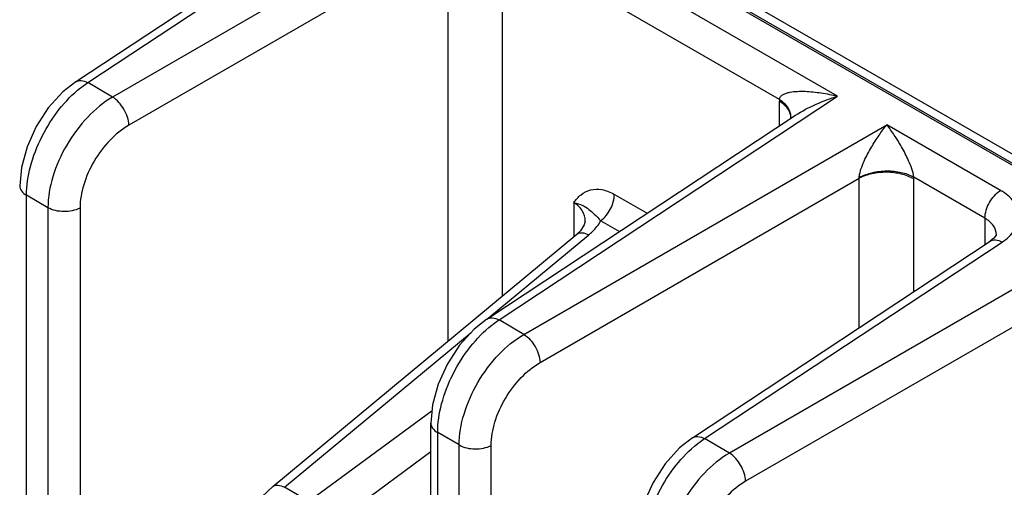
# Model space of a CAD drawing. Header units: inches. Extents: x 0 to 34, y 0 to 22.
# Tile 22 of 106: x 1.4 to 2.7, y 17.2 to 17.8. Entities that reach past the tile are written whole.
import ezdxf

# ---------------------------------------------------------------- set-up
doc = ezdxf.new("R2010")
doc.units = ezdxf.units.IN
doc.header["$LTSCALE"] = 1.87
doc.header["$MEASUREMENT"] = 0
doc.layers.get('0').update_dxf_attribs({"linetype": 'CONTINUOUS'})

msp = doc.modelspace()

# ---------------------------------------------------------------- linework, layer by layer
at = {"color": 7, "linetype": 'CONTINUOUS'}
for p, q in [((1.8344, 18.1226), (3.4708, 17.1777)), ((1.8384, 18.123), (3.4733, 17.179)), ((3.6651, 17.0795), (1.8625, 18.1203)), ((1.5177, 17.72), (1.8986, 17.9718)), ((1.5333, 17.7191), (1.9141, 17.9708)), ((1.9734, 17.9365), (1.5651, 17.7007)), ((2.4928, 17.7017), (2.0842, 17.9376)), ((1.9943, 17.9004), (1.5859, 17.6646)), ((1.9943, 17.3885), (1.9943, 17.9004)), ((2.064, 17.4464), (2.064, 17.9019)), ((2.4182, 17.6974), (2.064, 17.9019)), ((1.5651, 17.7007), (1.5333, 17.7191)), ((2.0595, 17.4153), (2.4928, 17.7017)), ((2.4182, 17.6636), (2.4182, 17.6952)), ((2.0439, 17.4162), (2.4389, 17.6773)), ((2.0912, 17.3969), (2.5559, 17.6652)), ((2.4329, 17.6754), (2.4326, 17.6731)), ((2.4329, 17.6754), (2.4329, 17.6754)), ((2.7014, 17.5812), (2.5559, 17.6652)), ((2.1121, 17.3608), (2.5204, 17.5966)), ((2.5204, 17.4054), (2.5204, 17.5966)), ((2.6813, 17.5455), (2.5901, 17.5981)), ((2.5902, 17.4515), (2.5902, 17.5959)), ((2.2071, 17.576), (2.249, 17.5518)), ((1.4548, 15.6829), (1.4548, 17.5749)), ((1.4823, 17.559), (1.4548, 17.5749)), ((2.1551, 17.5655), (2.1551, 17.522)), ((1.4823, 17.559), (1.4823, 15.6671)), ((1.5234, 17.5586), (1.5234, 15.6666)), ((2.1698, 17.5416), (2.1698, 17.5416)), ((2.1898, 17.5423), (2.2137, 17.5285)), ((2.6813, 17.5455), (2.6813, 17.5117)), ((1.7699, 17.2022), (2.1591, 17.5253)), ((2.0457, 17.4174), (2.1743, 17.5242)), ((2.307, 17.2643), (2.6878, 17.5161)), ((2.3225, 17.2634), (2.7033, 17.5151)), ((2.696, 17.5243), (2.696, 17.5243)), ((2.7627, 17.4808), (2.3543, 17.245)), ((2.7835, 17.4447), (2.3751, 17.2089)), ((2.0912, 17.3969), (2.0595, 17.4153)), ((1.7851, 17.2011), (2.0238, 17.3993)), ((1.9738, 17.2989), (1.8162, 17.1831)), ((1.9723, 16.463), (1.9723, 17.2832)), ((1.981, 16.459), (1.981, 17.2711)), ((2.0085, 17.2553), (1.981, 17.2711)), ((2.3543, 17.245), (2.3225, 17.2634)), ((2.0085, 16.4431), (2.0085, 17.2553)), ((2.0495, 16.4293), (2.0495, 17.2548)), ((1.9723, 17.2463), (1.84, 17.149)), ((1.8162, 17.1831), (1.7851, 17.2011))]:
    msp.add_line(p, q, dxfattribs=at)
for points in [[(1.5178, 17.72), (1.5014, 17.7072), (1.4828, 17.6868), (1.4673, 17.663), (1.4556, 17.6371), (1.4483, 17.6104), (1.4462, 17.587)], [(2.1698, 17.5416), (2.1686, 17.5369), (2.1636, 17.5296), (2.1591, 17.5253)], [(2.696, 17.5243), (2.6957, 17.5238), (2.6928, 17.52), (2.6878, 17.5161)], [(2.0439, 17.4162), (2.0276, 17.4034), (2.009, 17.383), (1.9935, 17.3592), (1.9818, 17.3333), (1.9745, 17.3066), (1.9723, 17.2832)], [(2.307, 17.2644), (2.2906, 17.2515), (2.2721, 17.2311), (2.2566, 17.2073), (2.2448, 17.1814), (2.2376, 17.1547), (2.2354, 17.1313)], [(1.7699, 17.2022), (1.756, 17.189), (1.7401, 17.169), (1.7269, 17.1467), (1.7171, 17.1228), (1.711, 17.0984), (1.7092, 17.0773)]]:
    msp.add_lwpolyline(points, dxfattribs=at)
for centre, radius, start, end in [((2.4915, 17.6952), 0.0733, 178.3068, 180.0073), ((2.3939, 17.6578), 0.0464, 56.5633, 58.3606), ((2.4149, 17.6759), 0.018, 351.1692, 358.2207), ((2.4925, 17.598), 0.028, 357.0615, 358.7921), ((2.5131, 17.5959), 0.077, 0.0071, 1.6488)]:
    msp.add_arc(centre, radius, start, end, dxfattribs=at)
for points, knots in [([(1.5178, 17.72), (1.5198, 17.7214), (1.5255, 17.7225), (1.5307, 17.7205), (1.5333, 17.7191)], [0, 0, 0, 0, 0.446235, 1, 1, 1, 1]), ([(1.524, 17.7124), (1.5248, 17.713), (1.5278, 17.7153), (1.5309, 17.7175), (1.5333, 17.7191)], [0, 0, 0, 0, 0.255274, 1, 1, 1, 1]), ([(1.4548, 17.5749), (1.4548, 17.5873), (1.4589, 17.6133), (1.4734, 17.6506), (1.4951, 17.685), (1.5139, 17.7045), (1.524, 17.7124)], [0, 0, 0, 0, 0.233861, 0.492646, 0.755358, 1, 1, 1, 1]), ([(2.4182, 17.6974), (2.4183, 17.6988), (2.4196, 17.7015), (2.4231, 17.7041), (2.4272, 17.7058), (2.4333, 17.7073), (2.4414, 17.7081), (2.4548, 17.7081), (2.4721, 17.7062), (2.4859, 17.7034), (2.4928, 17.7017)], [0, 0, 0, 0, 0.053008, 0.106382, 0.162502, 0.220981, 0.342825, 0.469213, 0.730552, 1, 1, 1, 1]), ([(1.5651, 17.7007), (1.5533, 17.6938), (1.5311, 17.6752), (1.5051, 17.6401), (1.4874, 17.6006), (1.4823, 17.5724), (1.4823, 17.559)], [0, 0, 0, 0, 0.240848, 0.503701, 0.764549, 1, 1, 1, 1]), ([(1.5859, 17.6646), (1.5857, 17.6717), (1.5806, 17.6856), (1.5711, 17.697), (1.5651, 17.7007)], [0, 0, 0, 0, 0.499993, 1, 1, 1, 1]), ([(2.4273, 17.688), (2.4266, 17.6887), (2.4239, 17.6915), (2.4207, 17.6937), (2.4182, 17.6952)], [0, 0, 0, 0, 0.234717, 1, 1, 1, 1]), ([(2.4273, 17.6898), (2.4267, 17.6904), (2.4244, 17.693), (2.4216, 17.6951), (2.4194, 17.6966)], [0, 0, 0, 0, 0.23719, 1, 1, 1, 1]), ([(2.4322, 17.681), (2.4319, 17.6818), (2.4308, 17.685), (2.4289, 17.6879), (2.4273, 17.6898)], [0, 0, 0, 0, 0.237816, 1, 1, 1, 1]), ([(2.4389, 17.6773), (2.4472, 17.6828), (2.4649, 17.6919), (2.4835, 17.6988), (2.4928, 17.7017)], [0, 0, 0, 0, 0.506788, 1, 1, 1, 1]), ([(2.4322, 17.6796), (2.4319, 17.6804), (2.4308, 17.6834), (2.4289, 17.6862), (2.4273, 17.688)], [0, 0, 0, 0, 0.237206, 1, 1, 1, 1]), ([(1.5859, 17.6646), (1.577, 17.6595), (1.5602, 17.6456), (1.5405, 17.6194), (1.5272, 17.5897), (1.5234, 17.5686), (1.5234, 17.5586)], [0, 0, 0, 0, 0.241335, 0.504201, 0.764795, 1, 1, 1, 1]), ([(2.5205, 17.5974), (2.5205, 17.5992), (2.5211, 17.6029), (2.5231, 17.6101), (2.5278, 17.6215), (2.5355, 17.636), (2.5454, 17.6515), (2.5524, 17.6609), (2.5559, 17.6652)], [0, 0, 0, 0, 0.070209, 0.144469, 0.287326, 0.547409, 0.78323, 1, 1, 1, 1]), ([(2.5901, 17.5981), (2.5899, 17.6018), (2.5878, 17.609), (2.5826, 17.6219), (2.5751, 17.6364), (2.5657, 17.6517), (2.5591, 17.6609), (2.5559, 17.6653)], [0, 0, 0, 0, 0.146888, 0.291393, 0.552186, 0.786474, 1, 1, 1, 1]), ([(2.5902, 17.5959), (2.5853, 17.5987), (2.5738, 17.6029), (2.5555, 17.605), (2.5371, 17.6033), (2.5255, 17.5993), (2.5204, 17.5966)], [0, 0, 0, 0, 0.236231, 0.49784, 0.760619, 1, 1, 1, 1]), ([(2.5901, 17.5981), (2.5852, 17.6008), (2.5738, 17.6046), (2.5555, 17.6063), (2.5371, 17.6042), (2.5256, 17.6002), (2.5205, 17.5974)], [0, 0, 0, 0, 0.234148, 0.495593, 0.759416, 1, 1, 1, 1]), ([(1.4462, 17.587), (1.4462, 17.5847), (1.4482, 17.5796), (1.4524, 17.5764), (1.4548, 17.5749)], [0, 0, 0, 0, 0.449251, 1, 1, 1, 1]), ([(2.1551, 17.5655), (2.1578, 17.5692), (2.1637, 17.5762), (2.1765, 17.583), (2.1921, 17.583), (2.2021, 17.5788), (2.2071, 17.576)], [0, 0, 0, 0, 0.234023, 0.460895, 0.706924, 1, 1, 1, 1]), ([(2.1898, 17.5423), (2.195, 17.5463), (2.2031, 17.5568), (2.2071, 17.5696), (2.2071, 17.576)], [0, 0, 0, 0, 0.51014, 1, 1, 1, 1]), ([(2.6813, 17.5455), (2.6813, 17.5525), (2.686, 17.5664), (2.6954, 17.5775), (2.7014, 17.5812)], [0, 0, 0, 0, 0.497765, 1, 1, 1, 1]), ([(2.7033, 17.5151), (2.7096, 17.5192), (2.718, 17.5267), (2.724, 17.5394), (2.7253, 17.5488), (2.7234, 17.5582), (2.7167, 17.5705), (2.7079, 17.5775), (2.7014, 17.5812)], [0, 0, 0, 0, 0.271477, 0.389246, 0.500189, 0.611092, 0.72876, 1, 1, 1, 1]), ([(2.1698, 17.5416), (2.1698, 17.5463), (2.1671, 17.5562), (2.1594, 17.563), (2.1551, 17.5655)], [0, 0, 0, 0, 0.482708, 1, 1, 1, 1]), ([(2.1551, 17.5655), (2.1591, 17.5648), (2.166, 17.5627), (2.1746, 17.5571), (2.1822, 17.5503), (2.1872, 17.5453), (2.1898, 17.5423)], [0, 0, 0, 0, 0.282745, 0.503373, 0.71509, 1, 1, 1, 1]), ([(1.5234, 17.5586), (1.5171, 17.5553), (1.5028, 17.5527), (1.4884, 17.5556), (1.4823, 17.559)], [0, 0, 0, 0, 0.502229, 1, 1, 1, 1]), ([(2.1743, 17.5242), (2.1759, 17.5255), (2.1818, 17.5308), (2.1869, 17.5372), (2.1898, 17.5423)], [0, 0, 0, 0, 0.263998, 1, 1, 1, 1]), ([(2.696, 17.5243), (2.696, 17.5284), (2.6927, 17.5374), (2.6854, 17.5431), (2.6813, 17.5455)], [0, 0, 0, 0, 0.456859, 1, 1, 1, 1]), ([(2.1591, 17.5253), (2.1608, 17.5267), (2.1666, 17.5277), (2.1716, 17.5256), (2.1743, 17.5242)], [0, 0, 0, 0, 0.420363, 1, 1, 1, 1]), ([(2.6878, 17.5161), (2.6898, 17.5174), (2.6955, 17.5185), (2.7007, 17.5165), (2.7033, 17.5151)], [0, 0, 0, 0, 0.446276, 1, 1, 1, 1]), ([(2.0439, 17.4162), (2.0459, 17.4176), (2.0516, 17.4187), (2.0568, 17.4167), (2.0595, 17.4153)], [0, 0, 0, 0, 0.446235, 1, 1, 1, 1]), ([(2.0502, 17.4086), (2.051, 17.4092), (2.054, 17.4116), (2.0571, 17.4137), (2.0595, 17.4153)], [0, 0, 0, 0, 0.255274, 1, 1, 1, 1]), ([(1.981, 17.2711), (1.981, 17.2835), (1.985, 17.3095), (1.9996, 17.3468), (2.0213, 17.3812), (2.0401, 17.4007), (2.0502, 17.4086)], [0, 0, 0, 0, 0.233861, 0.492646, 0.755358, 1, 1, 1, 1]), ([(2.0085, 17.2553), (2.0085, 17.2686), (2.0135, 17.2968), (2.0312, 17.3363), (2.0572, 17.3714), (2.0794, 17.39), (2.0912, 17.3969)], [0, 0, 0, 0, 0.235451, 0.496299, 0.759152, 1, 1, 1, 1]), ([(2.0912, 17.3969), (2.0973, 17.3932), (2.1067, 17.3818), (2.1118, 17.3679), (2.1121, 17.3608)], [0, 0, 0, 0, 0.500007, 1, 1, 1, 1]), ([(2.0495, 17.2548), (2.0495, 17.2648), (2.0533, 17.286), (2.0667, 17.3156), (2.0864, 17.3418), (2.1032, 17.3557), (2.1121, 17.3608)], [0, 0, 0, 0, 0.235205, 0.495798, 0.758665, 1, 1, 1, 1]), ([(1.9723, 17.2832), (1.9723, 17.2809), (1.9743, 17.2758), (1.9785, 17.2726), (1.981, 17.2711)], [0, 0, 0, 0, 0.449251, 1, 1, 1, 1]), ([(2.307, 17.2644), (2.309, 17.2657), (2.3147, 17.2668), (2.3199, 17.2648), (2.3225, 17.2634)], [0, 0, 0, 0, 0.446235, 1, 1, 1, 1]), ([(2.3133, 17.2567), (2.314, 17.2573), (2.317, 17.2597), (2.3202, 17.2618), (2.3225, 17.2634)], [0, 0, 0, 0, 0.255274, 1, 1, 1, 1]), ([(2.0085, 17.2553), (2.0145, 17.2518), (2.0289, 17.2489), (2.0433, 17.2515), (2.0495, 17.2548)], [0, 0, 0, 0, 0.497771, 1, 1, 1, 1]), ([(2.244, 17.1193), (2.244, 17.1316), (2.2481, 17.1576), (2.2626, 17.1949), (2.2844, 17.2293), (2.3031, 17.2488), (2.3133, 17.2567)], [0, 0, 0, 0, 0.233861, 0.492646, 0.755358, 1, 1, 1, 1]), ([(2.3543, 17.245), (2.3425, 17.2381), (2.3203, 17.2195), (2.2943, 17.1844), (2.2766, 17.1449), (2.2716, 17.1167), (2.2716, 17.1034)], [0, 0, 0, 0, 0.240848, 0.503701, 0.764549, 1, 1, 1, 1]), ([(2.3751, 17.2089), (2.3749, 17.216), (2.3698, 17.2299), (2.3603, 17.2413), (2.3543, 17.245)], [0, 0, 0, 0, 0.499993, 1, 1, 1, 1]), ([(1.7699, 17.2022), (1.7716, 17.2036), (1.7774, 17.2047), (1.7824, 17.2025), (1.7851, 17.2011)], [0, 0, 0, 0, 0.42027, 1, 1, 1, 1]), ([(2.3751, 17.2089), (2.3663, 17.2038), (2.3495, 17.1899), (2.3298, 17.1637), (2.3164, 17.1341), (2.3126, 17.1129), (2.3126, 17.1029)], [0, 0, 0, 0, 0.241335, 0.504201, 0.764795, 1, 1, 1, 1])]:
    msp.add_open_spline(points, degree=3, knots=knots, dxfattribs=at)
for points in [[(2.4329, 17.6754), (2.4329, 17.6773), (2.4327, 17.6792), (2.4322, 17.681)], [(2.4329, 17.6747), (2.4329, 17.6764), (2.4326, 17.678), (2.4322, 17.6796)]]:
    msp.add_open_spline(points, degree=3, dxfattribs=at)

doc.saveas('drawing.dxf')
